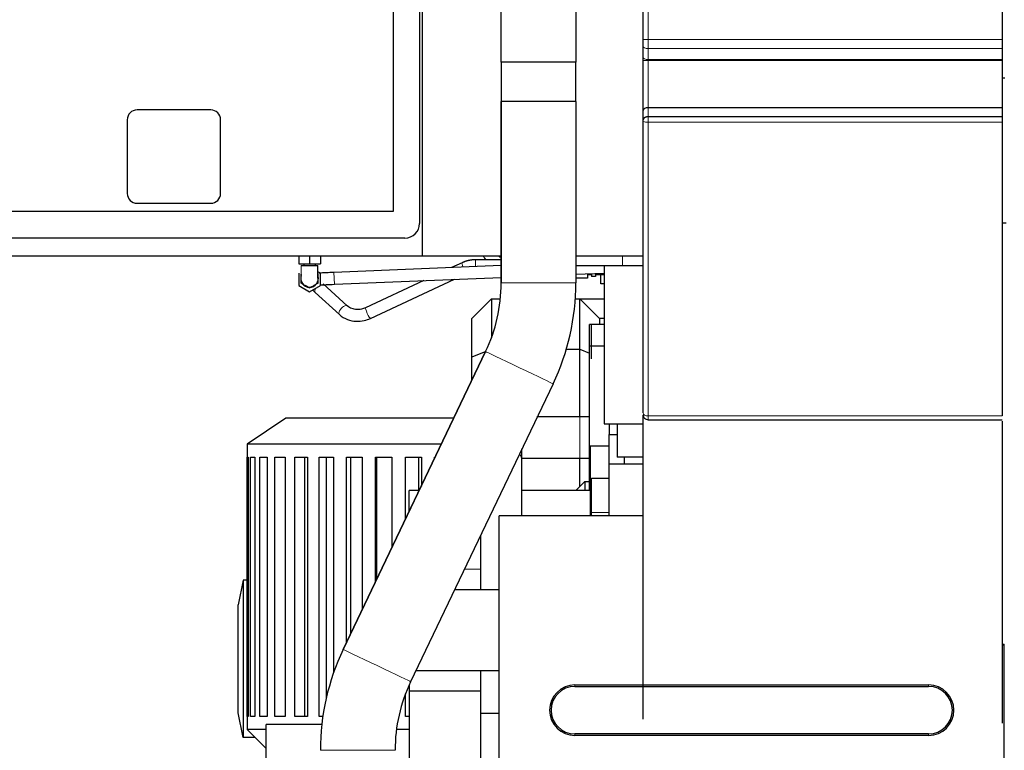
# Model space of a CAD drawing. Header units: inches. Extents: x 0 to 23760, y -13 to 16800.
# Tile 70 of 217: x 2698 to 3700, y 12511 to 13255. Entities that reach past the tile are written whole.
import ezdxf

# ---------------------------------------------------------------- set-up
doc = ezdxf.new("R2010")
doc.units = ezdxf.units.IN
doc.layers.add('254', color=7, linetype='Continuous', true_color=0xffffff)
doc.styles.add('latin_extended', font='simplex.shx')
doc.dimstyles.get("Standard").update_dxf_attribs({"dimtxt": 0.18, "dimasz": 0.18, "dimexe": 0.18, "dimexo": 0.0625, "dimgap": 0.09, "dimtad": 0, "dimtih": 1, "dimtoh": 1, "dimdec": 4, "dimzin": 0, "dimdsep": 46, "dimtxsty": 'Standard', "dimcen": 0.09, "dimadec": 0, "dimazin": 0, "dimtfac": 1, "dimtdec": 4, "dimtofl": 0, "dimtmove": 0, "dimatfit": 3, "dimfxl": 1, "dimtolj": 1, "dimtzin": 0, "dimarcsym": 0})

# ---------------------------------------------------------------- blocks, each defined once
blk = doc.blocks.new('_U3')
at = {"layer": '254', "color": 3, "linetype": 'Continuous', "lineweight": 13, "transparency": 16777216}
for p, q in [((5427, 13056.5), (5427, 10485.6)), ((3700, 12577.9), (3700, 10485.6)), ((3840, 10525.6), (5287, 10525.6))]:
    blk.add_line(p, q, dxfattribs=at)
at = {"layer": '254', "color": 3, "transparency": 16777216}
for points in [[(3840, 10548.9), (3840, 10502.2), (3700, 10525.6)], [(5287, 10502.2), (5287, 10548.9), (5427, 10525.6)]]:
    blk.add_solid(points, dxfattribs=at)
at = {"layer": 'Defpoints', "color": 0, "transparency": 16777216}
for p in [(5427, 13096.5), (3700, 12617.9), (5427, 10525.6)]:
    blk.add_point(p, dxfattribs=at)
at = {"layer": '254', "color": 2, "lineweight": 13, "transparency": 16777216, "insert": (4330.2, 10735.6), "char_height": 140, "attachment_point": 1, "style": 'latin_extended'}
blk.add_mtext('\\A1;\\C2;1727', dxfattribs=at)
blk = doc.blocks.new('_U11')
at = {"layer": '254', "color": 3, "linetype": 'Continuous', "lineweight": 13, "transparency": 16777216}
for p, q in [((8556, 13896.3), (8556, 10183.9)), ((1790, 13598.4), (1790, 10183.9)), ((1930, 10223.9), (8416, 10223.9))]:
    blk.add_line(p, q, dxfattribs=at)
at = {"layer": '254', "color": 3, "transparency": 16777216}
for points in [[(1930, 10247.2), (1930, 10200.5), (1790, 10223.9)], [(8416, 10200.5), (8416, 10247.2), (8556, 10223.9)]]:
    blk.add_solid(points, dxfattribs=at)
at = {"layer": 'Defpoints', "color": 0, "transparency": 16777216}
for p in [(8556, 13936.3), (1790, 13638.4), (8556, 10223.9)]:
    blk.add_point(p, dxfattribs=at)
at = {"layer": '254', "color": 2, "lineweight": 13, "transparency": 16777216, "insert": (4929.7, 10433.9), "char_height": 140, "attachment_point": 1, "style": 'latin_extended'}
blk.add_mtext('\\A1;6766', dxfattribs=at)

msp = doc.modelspace()

# ---------------------------------------------------------------- linework, layer by layer
at = {"layer": '254', "color": 2, "linetype": 'Continuous', "lineweight": 25}
for p, q in [((3108.024, 13014.353), (3108.024, 13840.353)), ((3105.025, 13701.353), (3105.025, 13047.353)), ((3078.025, 13689.353), (3078.025, 13059.353)), ((3332.524, 13234.606), (3332.524, 13660.508)), ((3698.024, 13660.508), (3698.024, 13234.606)), ((3187.988, 13211.353), (3187.988, 13521.353)), ((3264.061, 13521.353), (3264.061, 13211.353)), ((3332.524, 13216.438), (3332.524, 13227.681)), ((3698.024, 13234.606), (3698.024, 13225.372)), ((3698.024, 13225.372), (3698.024, 13214.129)), ((3226.024, 13211.353), (3187.988, 13211.353)), ((3188.024, 13211.353), (3188.024, 13171.353)), ((3264.061, 13211.353), (3226.024, 13211.353)), ((3264.024, 13171.353), (3264.024, 13211.353)), ((3332.524, 13162.118), (3332.524, 13213.205)), ((3698.024, 13214.129), (3698.024, 13213.205)), ((3698.024, 13213.205), (3698.024, 13165.152)), ((3700.581, 13195.229), (3698.024, 13195.229)), ((3187.983, 13171.353), (3187.994, 13171.353)), ((3187.983, 13171.353), (3187.983, 12986.69)), ((3187.994, 12986.69), (3187.994, 13171.353)), ((3226.024, 13171.353), (3187.994, 13171.353)), ((3264.066, 13171.353), (3226.024, 13171.353)), ((3264.066, 13171.353), (3264.066, 12986.69)), ((2892.525, 13162.853), (2817.525, 13162.853)), ((3332.524, 13152.652), (3332.524, 13162.118)), ((3698.024, 13165.152), (3337.524, 13165.152)), ((3698.024, 13165.152), (3698.024, 13155.879)), ((2807.525, 13152.853), (2807.525, 13077.853)), ((2902.525, 13077.853), (2902.525, 13152.853)), ((3332.524, 12854.446), (3332.524, 13151.675)), ((3698.024, 13155.879), (3337.524, 13155.879)), ((3698.024, 13150.237), (3698.024, 12851.348)), ((2817.525, 13067.853), (2892.525, 13067.853)), ((3078.025, 13059.353), (2448.025, 13059.353)), ((3702.058, 13047.469), (3698.024, 13047.469)), ((3090.025, 13032.353), (2436.025, 13032.353)), ((2396.024, 13014.353), (3108.024, 13014.353)), ((2982.024, 13014.353), (2982.024, 13006.353)), ((2982.024, 13006.353), (2993.024, 13006.353)), ((2987.024, 13006.353), (2987.024, 13004.353)), ((2993.024, 13014.353), (2993.024, 13006.353)), ((2993.024, 13006.353), (3004.024, 13006.353)), ((2999.024, 13004.353), (2999.024, 13006.353)), ((3004.024, 13014.353), (3004.024, 13006.353)), ((3108.024, 13014.353), (3187.982, 13014.353)), ((3148.241, 13007.345), (3137.508, 13002.342)), ((3187.983, 13010.353), (3161.883, 13010.353)), ((3264.067, 13014.353), (3332.523, 13014.353)), ((2982.024, 12996.704), (2982.024, 12984.002)), ((3004.024, 12996.704), (3001.524, 12998.147)), ((3004.024, 12984.002), (3004.024, 12996.704)), ((3187.979, 13004.433), (3017.755, 12997.383)), ((3264.064, 12995.575), (3292.707, 12996.761)), ((3264.067, 13004.353), (3311.365, 13004.353)), ((3280.024, 12996.236), (3280.024, 12993.384)), ((3283.899, 12996.396), (3283.899, 12993.384)), ((3289.524, 12995.116), (3289.524, 12996.629)), ((3292.708, 13004.353), (3292.708, 12843.384)), ((3311.365, 13004.353), (3332.526, 13004.353)), ((3018.251, 12985.393), (3187.981, 12992.423)), ((3109.228, 12989.161), (3050.014, 12961.561)), ((3055.084, 12950.685), (3140.403, 12990.452)), ((3276.024, 12991.651), (3264.066, 12991.651)), ((3276.024, 12996.07), (3276.024, 12991.651)), ((3276.024, 12995.353), (3280.024, 12995.353)), ((3283.899, 12993.384), (3280.024, 12993.384)), ((3283.899, 12995.353), (3289.524, 12995.353)), ((3289.524, 12985.878), (3289.524, 12995.116)), ((3292.708, 12995.116), (3289.524, 12995.116)), ((2982.024, 12984.002), (2993.024, 12977.651)), ((2993.024, 12977.651), (3004.024, 12984.002)), ((2998.865, 12976.915), (3023.375, 12954.583)), ((3031.457, 12963.454), (3006.947, 12985.785)), ((3292.708, 12985.878), (3289.524, 12985.878)), ((3178.024, 12970.493), (3158.024, 12950.493)), ((3178.024, 12970.493), (3187.172, 12970.493)), ((3178.024, 12970.493), (3178.024, 12930.774)), ((3263.513, 12970.493), (3268.025, 12970.493)), ((3268.025, 12970.493), (3292.708, 12970.493)), ((3288.025, 12950.493), (3268.025, 12970.493)), ((3268.025, 12919.469), (3268.025, 12970.493)), ((3158.024, 12911.184), (3158.024, 12950.493)), ((3292.708, 12950.493), (3288.025, 12950.493)), ((3288.025, 12950.493), (3288.025, 12944.453)), ((3278.024, 12922.453), (3278.024, 12944.453)), ((3292.707, 12944.453), (3278.024, 12944.453)), ((3280.024, 12909.353), (3280.024, 12944.353)), ((3172.151, 12916.85), (3027.25, 12613.66)), ((3027.261, 12613.66), (3172.162, 12916.85)), ((3172.262, 12917.081), (3158.024, 12911.184)), ((3254.377, 12919.469), (3268.025, 12919.469)), ((3268.025, 12919.469), (3278.025, 12915.326)), ((3268.025, 12850.453), (3268.025, 12919.469)), ((3278.024, 12791.453), (3278.024, 12922.453)), ((3292.707, 12922.453), (3278.024, 12922.453)), ((3158.024, 12887.29), (3158.024, 12911.184)), ((3240.799, 12884.046), (3095.898, 12580.857)), ((2969.02, 12849.128), (2929.42, 12822.728)), ((3139.784, 12849.128), (2969.02, 12849.128)), ((3332.524, 12852.575), (3332.524, 12852.546)), ((3332.524, 12542.851), (3332.524, 12852.091)), ((3337.524, 12847.546), (3698.024, 12847.546)), ((3698.024, 12845.971), (3698.024, 12538.703)), ((3292.708, 12843.384), (3332.526, 12843.384)), ((3298.024, 12843.385), (3298.024, 12832.353)), ((3306.025, 12843.384), (3306.025, 12809.382)), ((3298.024, 12802.403), (3298.024, 12832.353)), ((3298.024, 12832.353), (3306.027, 12832.353)), ((2929.42, 12822.728), (2929.42, 12532.328)), ((3127.156, 12822.728), (2929.42, 12822.728)), ((3298.024, 12820.553), (3278.524, 12820.553)), ((3278.524, 12820.553), (3278.524, 12749.559)), ((2929.422, 12545.528), (2929.422, 12809.528)), ((2929.422, 12809.528), (2930.438, 12809.528)), ((2930.438, 12809.528), (2930.438, 12545.528)), ((2932.762, 12545.528), (2932.762, 12809.528)), ((2932.762, 12809.528), (2937.159, 12809.528)), ((2937.159, 12809.528), (2937.159, 12545.528)), ((2942.302, 12545.528), (2942.302, 12809.528)), ((2942.302, 12809.528), (2949.887, 12809.528)), ((2949.887, 12809.528), (2949.887, 12545.528)), ((2957.625, 12545.528), (2957.625, 12809.528)), ((2957.625, 12809.528), (2968.067, 12809.528)), ((2968.067, 12809.528), (2968.067, 12545.528)), ((2978.061, 12545.528), (2978.061, 12809.528)), ((2978.061, 12809.528), (2990.903, 12809.528)), ((2988.03, 12809.528), (2988.03, 12545.528)), ((2990.903, 12809.528), (2990.903, 12545.528)), ((3002.718, 12545.528), (3002.718, 12809.528)), ((3002.718, 12809.528), (3017.399, 12809.528)), ((3009.909, 12809.528), (3009.909, 12563.806)), ((3017.399, 12809.528), (3017.399, 12589.802)), ((3030.516, 12620.496), (3030.516, 12809.528)), ((3030.516, 12809.528), (3046.395, 12809.528)), ((3034.616, 12809.528), (3034.616, 12629.076)), ((3046.395, 12809.528), (3046.395, 12653.719)), ((3060.243, 12682.693), (3060.243, 12809.528)), ((3060.243, 12809.528), (3076.624, 12809.528)), ((3061.072, 12809.528), (3061.072, 12684.425)), ((3076.624, 12809.528), (3076.624, 12716.967)), ((3090.597, 12746.205), (3090.597, 12809.528)), ((3090.597, 12809.528), (3106.766, 12809.528)), ((3104.313, 12775.551), (3104.313, 12809.528)), ((3106.766, 12809.528), (3106.766, 12780.039)), ((3120.254, 12808.258), (3120.254, 12809.528)), ((3268.025, 12779.553), (3268.025, 12808.454)), ((3332.526, 12809.382), (3306.025, 12809.382)), ((3313.025, 12809.382), (3313.025, 12802.403)), ((3332.527, 12802.403), (3298.024, 12802.403)), ((3298.024, 12749.544), (3298.024, 12802.403)), ((3278.024, 12775.553), (3278.024, 12791.453)), ((3278.525, 12791.453), (3278.024, 12791.453)), ((3280.024, 12753.053), (3280.024, 12788.053)), ((3280.024, 12788.053), (3298.024, 12788.053)), ((3273.024, 12784.553), (3264.025, 12775.553)), ((3273.024, 12784.553), (3278.025, 12784.553)), ((3273.024, 12784.553), (3273.024, 12775.551)), ((3104.623, 12775.553), (3094.524, 12775.553)), ((3094.524, 12754.424), (3094.524, 12775.553)), ((3278.524, 12775.553), (3209.025, 12775.553)), ((3186.024, 12617.923), (3186.024, 12749.548)), ((3332.522, 12749.548), (3186.024, 12749.548)), ((3280.024, 12749.547), (3280.024, 12753.053)), ((2925.42, 12684.128), (2920.47, 12659.128)), ((2929.421, 12684.128), (2925.42, 12684.128)), ((2925.42, 12684.128), (2925.42, 12524.128)), ((3186.024, 12674.285), (3140.549, 12674.285)), ((2920.47, 12549.128), (2920.47, 12659.128)), ((3186.024, 12271.851), (3186.024, 12617.923)), ((3700.024, 12617.923), (3698.017, 12617.923)), ((3698.019, 12618.964), (3700.024, 12618.964)), ((3700.024, 12617.923), (3700.024, 12618.964)), ((3700.024, 12271.851), (3700.024, 12617.923)), ((3101.36, 12592.285), (3186.024, 12592.285)), ((3094.524, 12577.91), (3094.524, 12571.224)), ((3263.024, 12577.522), (3623.024, 12577.522)), ((3263.024, 12576.022), (3623.024, 12576.022)), ((3090.597, 12545.528), (3090.597, 12568.467)), ((3167.024, 12571.222), (3094.524, 12571.222)), ((3094.524, 12571.222), (3094.524, 12357.236)), ((2925.42, 12524.128), (2920.47, 12549.128)), ((2930.438, 12545.528), (2929.422, 12545.528)), ((2937.159, 12545.528), (2932.762, 12545.528)), ((2949.887, 12545.528), (2942.302, 12545.528)), ((2968.067, 12545.528), (2957.625, 12545.528)), ((2990.903, 12545.528), (2978.061, 12545.528)), ((3006.498, 12545.528), (3002.718, 12545.528)), ((3094.525, 12545.528), (3090.597, 12545.528)), ((3005.443, 12537.353), (2949.024, 12537.353)), ((2949.024, 12423.353), (2949.024, 12537.353)), ((2929.42, 12532.328), (2949.024, 12512.724)), ((2949.02, 12532.328), (2929.42, 12532.328)), ((3094.514, 12532.328), (3081.46, 12532.328)), ((3623.024, 12527.679), (3263.024, 12527.679)), ((3623.024, 12526.179), (3263.024, 12526.179)), ((2937.62, 12524.128), (2925.42, 12524.128))]:
    msp.add_line(p, q, dxfattribs=at)
at = {"layer": '254', "color": 110, "linetype": 'Continuous', "lineweight": 13}
for p, q in [((3337.524, 13660.508), (3337.524, 13234.606)), ((3337.524, 13234.606), (3332.524, 13234.606)), ((3698.024, 13234.606), (3337.524, 13234.606)), ((3337.524, 13225.372), (3337.524, 13214.129)), ((3698.024, 13225.372), (3337.524, 13225.372)), ((3337.524, 13213.205), (3332.524, 13213.205)), ((3698.024, 13214.129), (3337.524, 13214.129)), ((3337.524, 13213.205), (3337.524, 13165.152)), ((3698.024, 13213.205), (3337.524, 13213.205)), ((3337.524, 13165.152), (3337.524, 13155.879)), ((3337.524, 13150.237), (3337.524, 12851.348)), ((3698.024, 13150.237), (3337.524, 13150.237)), ((3161.883, 13010.353), (3161.883, 13003.352)), ((3311.365, 13014.353), (3311.365, 13004.353)), ((3018.251, 12985.393), (3017.755, 12997.382)), ((3264.066, 12986.69), (3187.994, 12986.69)), ((3698.024, 12851.348), (3337.524, 12851.348)), ((3298.024, 12753.053), (3280.024, 12753.053)), ((3150.6, 12695.318), (3167.024, 12695.318)), ((3263.024, 12576.022), (3263.024, 12577.522)), ((3623.024, 12576.022), (3623.024, 12577.522)), ((3263.024, 12527.679), (3263.024, 12526.179)), ((3623.024, 12527.679), (3623.024, 12526.179)), ((3080.066, 12511.016), (3003.994, 12511.016))]:
    msp.add_line(p, q, dxfattribs=at)
at = {"layer": '254', "color": 2, "linetype": 'Continuous', "lineweight": 25}
for centre, radius, start, end in [((2817.525, 13152.853), 10, 90, 180), ((2892.525, 13152.853), 10, 0, 90), ((2817.525, 13077.853), 10, 180, 270), ((2892.525, 13077.853), 10, 270, 0), ((3090.025, 13047.353), 15, 270, 0), ((2993.024, 12991.353), 9, 161.40375, 270), ((2993.024, 12991.353), 9, 270, 15.62625), ((3263.024, 12551.851), 25.672, 90, 270), ((3263.024, 12551.851), 24.172, 90, 270), ((3623.024, 12551.851), 25.672, 270, 90), ((3623.024, 12551.851), 24.172, 270, 90)]:
    msp.add_arc(centre, radius, start, end, dxfattribs=at)
at = {"layer": '254', "color": 110, "linetype": 'Continuous', "lineweight": 13}
for centre, major_axis, ratio, start_param, end_param in [((3337.524, 13227.681), (5, 0), 0.46174861, 3.14159265, 4.71238898), ((3337.524, 13216.438), (5, 0), 0.46174861, 3.14159265, 4.71238898), ((3337.524, 13151.675), (5, 0), 0.28755689, 3.14159265, 4.71238898), ((3150.776, 13001.907), (-2.535, 5.438), 0.1518423, 0, 1.32928639), ((3002.906, 12981.35), (4.041, 4.435), 0.46528538, 1.97213479, 3.14159265), ((3027.416, 12959.018), (4.041, 4.435), 0.46528538, 0, 3.14591235), ((3052.549, 12956.123), (-2.535, 5.438), 0.1518423, 0, 3.14159265), ((3206.475, 12900.448), (34.331, -16.407), 0.00234351, 0.02138074, 3.11040492), ((3337.524, 12854.446), (5, 0), 0.61961812, 3.14159265, 4.71238898), ((3061.574, 12597.259), (34.331, -16.407), 0.00234351, 0.02138074, 3.11040492)]:
    msp.add_ellipse(centre, major_axis=major_axis, ratio=ratio, start_param=start_param, end_param=end_param, dxfattribs=at)
at = {"layer": '254', "color": 2, "linetype": 'Continuous', "lineweight": 25}
for centre, major_axis, ratio, start_param, end_param in [((3337.524, 13162.118), (-5, 0), 0.60681526, 4.71238898, 6.28318531), ((3026.022, 12986.69), (0, -161.963), 0.99998523, 1.12496079, 1.57079633), ((3026.033, 12986.69), (0, 161.963), 0.99998523, 4.26655345, 4.71238898), ((3026.033, 12986.69), (0, -238.037), 0.99998523, 1.12496079, 1.57079633), ((3337.524, 12852.546), (-5, 0), 0.99999985, 0.00000833, 1.57461583), ((3242.016, 12511.016), (0, 238.037), 0.99998523, 1.12496079, 1.57079633), ((3242.027, 12511.016), (0, -238.037), 0.99998523, 4.26655345, 4.71238898), ((3242.027, 12511.016), (0, 161.963), 0.99998523, 1.12496079, 1.57079633)]:
    msp.add_ellipse(centre, major_axis=major_axis, ratio=ratio, start_param=start_param, end_param=end_param, dxfattribs=at)
for points, degree, knots in [([(3332.524, 13227.681), (3332.524, 13227.949), (3332.524, 13228.49), (3332.524, 13229.043), (3332.524, 13229.88), (3332.524, 13230.449), (3332.524, 13231.319), (3332.524, 13231.611), (3332.524, 13232.055), (3332.524, 13232.203), (3332.524, 13232.427), (3332.524, 13232.501), (3332.524, 13232.651), (3332.524, 13232.726), (3332.524, 13233.4), (3332.524, 13234.001), (3332.524, 13234.606)], 3, [0, 0, 0, 0, 0.125, 0.25, 0.25, 0.5, 0.5, 0.625, 0.625, 0.6875, 0.6875, 0.71875, 0.71875, 0.75, 0.75, 1, 1, 1, 1]), ([(3332.524, 13213.205), (3332.524, 13213.487), (3332.524, 13213.766), (3332.524, 13214.319), (3332.524, 13214.593), (3332.524, 13214.999), (3332.524, 13215.134), (3332.524, 13215.335), (3332.524, 13215.401), (3332.524, 13215.535), (3332.524, 13215.601), (3332.524, 13215.931), (3332.524, 13216.188), (3332.524, 13216.438)], 3, [0, 0, 0, 0, 0.25, 0.25, 0.5, 0.5, 0.625, 0.625, 0.6875, 0.6875, 0.75, 0.75, 1, 1, 1, 1]), ([(3337.524, 13155.879), (3337.348, 13155.879), (3337.173, 13155.873), (3336.826, 13155.847), (3336.655, 13155.829), (3336.315, 13155.779), (3336.147, 13155.748), (3335.814, 13155.674), (3335.652, 13155.631), (3335.338, 13155.536), (3335.185, 13155.483), (3334.89, 13155.368), (3334.747, 13155.305), (3334.469, 13155.17), (3334.338, 13155.099), (3334.088, 13154.951), (3333.969, 13154.873), (3333.745, 13154.712), (3333.64, 13154.628), (3333.516, 13154.52), (3333.491, 13154.499), (3333.444, 13154.455), (3333.373, 13154.389), (3333.308, 13154.323), (3333.181, 13154.189), (3333.105, 13154.098), (3332.966, 13153.916), (3332.904, 13153.823), (3332.834, 13153.707), (3332.821, 13153.684), (3332.795, 13153.637), (3332.782, 13153.614), (3332.746, 13153.544), (3332.724, 13153.498), (3332.663, 13153.359), (3332.63, 13153.268), (3332.577, 13153.087), (3332.557, 13152.998), (3332.537, 13152.867), (3332.53, 13152.802), (3332.526, 13152.727), (3332.525, 13152.695), (3332.525, 13152.674), (3332.524, 13152.663), (3332.524, 13152.652)], 3, [0, 0, 0, 0, 0.0625, 0.0625, 0.125, 0.125, 0.1875, 0.1875, 0.25, 0.25, 0.3125, 0.3125, 0.375, 0.375, 0.4375, 0.4375, 0.5, 0.5, 0.5625, 0.5625, 0.578125, 0.578125, 0.59375, 0.625, 0.625, 0.6875, 0.6875, 0.75, 0.75, 0.765625, 0.765625, 0.78125, 0.78125, 0.8125, 0.8125, 0.875, 0.875, 0.9375, 0.9375, 0.96875, 0.984375, 0.9921875, 0.9921875, 1, 1, 1, 1]), ([(3332.524, 13151.675), (3332.524, 13151.835), (3332.524, 13151.996), (3332.524, 13152.322), (3332.524, 13152.486), (3332.524, 13152.652)], 3, [0, 0, 0, 0, 0.5, 0.5, 1, 1, 1, 1]), ([(3698.024, 13155.879), (3698.024, 13154.965), (3698.024, 13154.003), (3698.024, 13152.099), (3698.024, 13151.161), (3698.024, 13150.237)], 3, [0, 0, 0, 0, 0.5, 0.5, 1, 1, 1, 1]), ([(3187.936, 13012.572), (3187.549, 13012.741), (3186.643, 13013.189), (3185.765, 13013.753), (3185.272, 13014.115)], 3, [0, 0, 0, 0, 0.42429269, 1, 1, 1, 1]), ([(2984.527, 13004.353), (2984.53, 13004.353), (2992.471, 13004.353), (2992.493, 13004.353), (2992.807, 13004.353), (2992.962, 13004.353), (2993.018, 13004.353), (2993.056, 13004.353), (2993.15, 13004.353), (2993.29, 13004.353), (2993.52, 13004.353), (2994.087, 13004.353), (2994.127, 13004.353), (3000.424, 13004.353), (3000.462, 13004.353), (3001.032, 13004.353), (3001.259, 13004.353), (3001.396, 13004.353), (3001.494, 13004.353), (3001.528, 13004.353), (3001.525, 13004.353), (3001.524, 13004.353)], 2, [0, 0, 0, 0.3741452, 0.4676815, 0.4676815, 0.49106557, 0.49691159, 0.4998346, 0.50275761, 0.51444965, 0.51444965, 0.5612178, 0.5612178, 0.7482904, 0.93536299, 0.93536299, 0.98213114, 0.98213114, 0.99382318, 0.99674619, 0.9996692, 1, 1, 1]), ([(3001.524, 12996.261), (3001.524, 12988.902), (3001.524, 12988.899), (3001.524, 12987.087), (3001.525, 12987.059), (3001.528, 12986.695), (3001.524, 12986.599), (3001.521, 12986.52), (3001.528, 12986.451), (3001.495, 12986.427), (3001.397, 12986.375), (3001.259, 12986.292), (3001.032, 12986.158), (3000.462, 12985.832), (3000.422, 12985.809), (2994.125, 12982.174), (2994.087, 12982.151), (2993.521, 12981.821), (2993.29, 12981.692), (2993.15, 12981.613), (2993.056, 12981.555), (2993.018, 12981.538), (2992.962, 12981.578), (2992.892, 12981.615), (2992.807, 12981.66), (2992.493, 12981.845), (2992.472, 12981.857), (2984.53, 12986.443), (2984.527, 12986.447)], 2, [0, 0, 0, 0.25, 0.25, 0.3125, 0.3125, 0.328125, 0.328125, 0.33203125, 0.33398438, 0.3359375, 0.34375, 0.34375, 0.375, 0.375, 0.5, 0.625, 0.625, 0.65625, 0.65625, 0.6640625, 0.66601562, 0.66796875, 0.671875, 0.671875, 0.6875, 0.6875, 0.75, 1, 1, 1]), ([(3001.524, 12996.261), (3001.524, 12996.261), (3001.524, 12996.26), (3001.524, 12996.26), (3001.524, 12996.26), (3001.524, 12996.259), (3001.524, 12996.259), (3001.524, 12996.226), (3001.524, 12996.093), (3001.524, 12995.619), (3001.524, 12994.769), (3001.524, 12992.77), (3001.524, 12991.965), (3001.524, 12991.535), (3001.524, 12991.499), (3001.524, 12991.938), (3001.524, 12992.812), (3001.524, 12995.293), (3001.524, 12999.176), (3001.524, 13002.627), (3001.524, 13004.353)], 3, [0, 0, 0, 0, 0.12310957, 0.15964667, 0.1870495, 0.19618377, 0.20531805, 0.23272087, 0.26925797, 0.34233218, 0.41540638, 0.56155478, 0.59809189, 0.62549471, 0.63462899, 0.64376326, 0.67116609, 0.70770319, 0.85385159, 1, 1, 1, 1]), ([(3017.755, 12997.383), (3015.83, 12997.303), (3012.238, 12997.153), (3007.214, 12996.949), (3004.243, 12996.812), (3002.886, 12996.75)], 3, [0, 0, 0, 0, 0.36146356, 0.69148184, 1, 1, 1, 1]), ([(2984.527, 12986.447), (2984.525, 12986.452), (2984.524, 12995.341), (2984.524, 12995.597)], 2, [0, 0, 0, 0.8255508, 1, 1, 1]), ([(3003.712, 12984.798), (3005.578, 12984.87), (3010.218, 12985.06), (3015.292, 12985.269), (3018.251, 12985.393)], 3, [0, 0, 0, 0, 0.45639985, 1, 1, 1, 1]), ([(3050.003, 12961.556), (3048.604, 12960.902), (3045.641, 12959.871), (3040.789, 12959.44), (3035.691, 12960.445), (3032.81, 12962.219), (3031.449, 12963.461)], 3, [0, 0, 0, 0, 0.20809331, 0.44144734, 0.70539627, 1, 1, 1, 1]), ([(3023.383, 12954.576), (3025.914, 12952.339), (3031.138, 12949.149), (3040.07, 12947.307), (3048.167, 12948.08), (3052.93, 12949.697), (3055.095, 12950.69)], 3, [0, 0, 0, 0, 0.29854843, 0.56533896, 0.80029068, 1, 1, 1, 1]), ([(3267.993, 12850.453), (3264.668, 12850.453), (3258.181, 12850.453), (3245.781, 12850.453), (3234.385, 12850.453), (3226.71, 12850.453), (3224.46, 12850.453)], 3, [0, 0, 0, 0, 0.21933059, 0.43013457, 0.82711792, 1, 1, 1, 1]), ([(3209.024, 12805.949), (3209.024, 12808.01), (3209.024, 12812.257), (3209.024, 12815.97), (3209.024, 12817.789)], 3, [0, 0, 0, 0, 0.45538984, 1, 1, 1, 1]), ([(3209.024, 12749.547), (3209.024, 12751.616), (3209.024, 12759.27), (3209.024, 12772.509), (3209.024, 12789.24), (3209.024, 12800.387), (3209.024, 12805.949)], 3, [0, 0, 0, 0, 0.11005579, 0.40710891, 0.70416203, 1, 1, 1, 1]), ([(3209.846, 12808.453), (3212.043, 12808.453), (3218.568, 12808.453), (3231.435, 12808.453), (3245.779, 12808.453), (3258.18, 12808.453), (3264.668, 12808.453), (3267.993, 12808.453)], 3, [0, 0, 0, 0, 0.15042514, 0.41530884, 0.69594106, 0.84495799, 1, 1, 1, 1]), ([(3167.024, 12729.68), (3167.024, 12727.205), (3167.024, 12719.144), (3167.024, 12706.297), (3167.024, 12691.138), (3167.024, 12680.734), (3167.024, 12675.117), (3167.024, 12674.286)], 3, [0, 0, 0, 0, 0.13406905, 0.43652864, 0.69577972, 0.9550308, 1, 1, 1, 1]), ([(3167.024, 12592.381), (3167.024, 12590.551), (3167.024, 12583.568), (3167.024, 12572.913), (3167.024, 12561.444), (3167.024, 12554.136), (3167.024, 12550.012), (3167.024, 12548.353)], 3, [0, 0, 0, 0, 0.14264557, 0.52932419, 0.73446421, 0.89337469, 1, 1, 1, 1]), ([(3167.024, 12548.353), (3167.024, 12542.988), (3167.024, 12532.243), (3167.024, 12516.117), (3167.024, 12499.976), (3167.024, 12483.835), (3167.024, 12467.678), (3167.025, 12456.901), (3167.025, 12451.505)], 3, [0, 0, 0, 0, 0.1661811, 0.33284708, 0.4995125, 0.66617792, 0.83284392, 1, 1, 1, 1])]:
    msp.add_open_spline(points, degree=degree, knots=knots, dxfattribs=at)
at = {"layer": '254', "color": 110, "linetype": 'Continuous', "lineweight": 13}
for points, knots in [([(3337.524, 13234.606), (3337.524, 13234.204), (3337.524, 13233.401), (3337.524, 13232.603), (3337.524, 13232.105), (3337.524, 13232.005), (3337.524, 13231.806), (3337.524, 13231.707), (3337.524, 13231.409), (3337.524, 13231.211), (3337.524, 13230.621), (3337.524, 13229.841), (3337.524, 13228.692), (3337.524, 13227.562), (3337.524, 13226.823), (3337.524, 13226.366), (3337.524, 13226.274), (3337.524, 13226.092), (3337.524, 13226.001), (3337.524, 13225.73), (3337.524, 13225.55), (3337.524, 13225.372)], [0, 0, 0, 0, 0.125, 0.25, 0.25, 0.28125, 0.28125, 0.3125, 0.3125, 0.375, 0.375, 0.5, 0.625, 0.75, 0.875, 0.875, 0.90625, 0.90625, 0.9375, 0.9375, 1, 1, 1, 1]), ([(3337.524, 13214.129), (3337.524, 13214.058), (3337.524, 13213.984), (3337.524, 13213.871), (3337.524, 13213.833), (3337.524, 13213.756), (3337.524, 13213.718), (3337.524, 13213.602), (3337.524, 13213.523), (3337.524, 13213.365), (3337.524, 13213.285), (3337.524, 13213.205)], [0, 0, 0, 0, 0.25, 0.25, 0.375, 0.375, 0.5, 0.5, 0.75, 0.75, 1, 1, 1, 1]), ([(3337.524, 13155.879), (3337.524, 13155.865), (3337.524, 13155.85), (3337.524, 13155.822), (3337.524, 13155.778), (3337.524, 13155.678), (3337.524, 13155.475), (3337.524, 13155.301), (3337.524, 13154.951), (3337.524, 13154.716), (3337.524, 13154.362), (3337.524, 13154.243), (3337.524, 13154.005), (3337.524, 13153.886), (3337.524, 13153.53), (3337.524, 13153.291), (3337.524, 13152.934), (3337.524, 13152.814), (3337.524, 13152.635), (3337.524, 13152.576), (3337.524, 13152.456), (3337.524, 13152.159), (3337.524, 13151.391), (3337.524, 13150.695), (3337.524, 13150.237)], [0, 0, 0, 0, 0.0078125, 0.0078125, 0.015625, 0.03125, 0.0625, 0.125, 0.125, 0.25, 0.25, 0.3125, 0.3125, 0.375, 0.375, 0.5, 0.5, 0.5625, 0.5625, 0.59375, 0.59375, 0.625, 0.75, 1, 1, 1, 1]), ([(2984.527, 13004.353), (2984.527, 13002.627), (2984.527, 12999.176), (2984.527, 12995.293), (2984.527, 12992.812), (2984.527, 12991.946), (2984.527, 12991.44), (2984.527, 12991.092), (2984.527, 12990.662), (2984.527, 12989.303), (2984.527, 12988.163), (2984.527, 12987.039), (2984.527, 12986.643), (2984.527, 12986.484), (2984.527, 12986.451), (2984.527, 12986.446), (2984.527, 12986.446), (2984.527, 12986.448), (2984.527, 12986.448), (2984.527, 12986.447), (2984.527, 12986.447), (2984.527, 12986.447)], [0, 0, 0, 0, 0.14207169, 0.28414338, 0.31966131, 0.34629975, 0.35517923, 0.36405871, 0.39069715, 0.42621508, 0.56828677, 0.63932261, 0.71035846, 0.74587638, 0.77251482, 0.78139431, 0.79027379, 0.81691223, 0.85243015, 0.99450184, 1, 1, 1, 1]), ([(3337.524, 12851.348), (3337.524, 12851.344), (3337.524, 12851.341), (3337.524, 12851.335), (3337.524, 12851.325), (3337.524, 12851.303), (3337.524, 12851.259), (3337.524, 12851.171), (3337.524, 12850.997), (3337.524, 12850.66), (3337.524, 12850.024), (3337.524, 12849.546), (3337.524, 12849.22), (3337.524, 12849.184), (3337.524, 12849.114), (3337.524, 12849.079), (3337.524, 12848.976), (3337.524, 12848.91), (3337.524, 12848.719), (3337.524, 12848.483), (3337.524, 12848.184), (3337.524, 12848.021), (3337.524, 12847.912), (3337.524, 12847.878), (3337.524, 12847.831), (3337.524, 12847.816), (3337.524, 12847.786), (3337.524, 12847.772), (3337.524, 12847.706), (3337.524, 12847.663), (3337.524, 12847.597), (3337.524, 12847.557), (3337.524, 12847.546), (3337.524, 12847.546)], [0, 0, 0, 0, 0.00133817, 0.00133817, 0.00267634, 0.00535267, 0.01070534, 0.02141068, 0.04282137, 0.08564274, 0.17128547, 0.34257094, 0.34257094, 0.36398162, 0.36398162, 0.38539231, 0.38539231, 0.42821368, 0.42821368, 0.51385641, 0.59949915, 0.68514188, 0.68514188, 0.72796325, 0.72796325, 0.74937393, 0.74937393, 0.77078462, 0.77078462, 0.85642735, 0.85642735, 0.94207009, 1, 1, 1, 1])]:
    msp.add_open_spline(points, degree=3, knots=knots, dxfattribs=at)
at = {"layer": '254', "color": 2, "linetype": 'Continuous', "lineweight": 25}
for points, degree in [([(3161.883, 13010.353), (3154.717, 13010.259), (3148.24, 13007.344)], 2), ([(3169.752, 13014.251), (3170.54, 13012.787), (3171.435, 13011.398), (3172.427, 13010.101)], 3), ([(2996.014, 12979.513), (2996.899, 12978.706), (2997.85, 12977.84), (2998.873, 12976.908)], 3), ([(3278.024, 12850.453), (3273.009, 12850.453), (3267.993, 12850.453)], 2), ([(3267.993, 12808.453), (3273.009, 12808.453), (3278.024, 12808.453)], 2)]:
    msp.add_open_spline(points, degree=degree, dxfattribs=at)
at = {"layer": '254', "color": 110, "linetype": 'Continuous', "lineweight": 13}
msp.add_rational_spline([(3268.006, 12829.345), (3268.006, 12836.769), (3268.004, 12846.651), (3267.998, 12850.415), (3267.993, 12850.453), (3267.993, 12850.453), (3267.993, 12850.453), (3267.993, 12850.453)], [1.01661171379, 1.01661171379, 0.958470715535, 1.01661171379, 1.01661171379, 1.01661105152, 1.0166097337, 1.01660776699], degree=4, knots=[0, 0, 0, 0, 0, 0.99663635, 0.99663635, 0.99663635, 1, 1, 1, 1, 1], dxfattribs=at)
for points, weights in [([(3267.993, 12808.453), (3267.998, 12808.459), (3268.004, 12812.164), (3268.006, 12821.951), (3268.006, 12829.345)], [1.01660564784, 1.01588742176, 0.958956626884, 1.01661171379, 1.01661171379]), ([(3209.024, 12805.877), (3209.036, 12807.479), (3208.72, 12809.195), (3207.983, 12810.916), (3206.838, 12812.547)], [1.01661171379, 1.01661171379, 1.01119205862, 1.00531681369, 1.00091886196])]:
    msp.add_rational_spline(points, weights, degree=4, dxfattribs=at)
at = {"layer": '254', "color": 2, "linetype": 'Continuous', "lineweight": 25}
msp.add_rational_spline([(3185.994, 12548.346), (3178.787, 12548.346), (3170.286, 12548.348), (3167.06, 12548.351), (3167.025, 12548.353), (3167.025, 12548.353), (3167.024, 12548.353)], [1.01510634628, 1.00596366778, 0.96639988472, 1.01661171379, 1.01661171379, 1.01661094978, 1.01660943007], degree=4, knots=[0, 0, 0, 0, 0, 0.99611442, 0.99611442, 1, 1, 1, 1, 1], dxfattribs=at)

# ---------------------------------------------------------------- dimensions: what is measured, and where the dimension line sits
at = {"layer": '254', "color": 2, "linetype": 'Continuous', "lineweight": 13}
dim = msp.add_linear_dim(base=(8556.024, 10223.853), p1=(1790.044, 13638.434), p2=(8556.024, 13936.345), dimstyle='Standard', override={"dimscale": 40, "dimtxt": 3.5, "dimasz": 3.5, "dimexe": 1, "dimexo": 1, "dimgap": 1.75, "dimtad": 1, "dimtih": 1, "dimtoh": 0, "dimdec": 0, "dimlfac": 1, "dimzin": 8, "dimdsep": 46, "dimlunit": 2, "dimtxsty": 'latin_extended', "dimsah": 1, "dimse1": 0, "dimse2": 0, "dimsd1": 0, "dimsd2": 0, "dimclrd": 3, "dimclre": 3, "dimclrt": 2, "dimtol": 0, "dimtm": -0.1, "dimtfac": 0.714286, "dimtdec": 3, "dimtofl": 1, "dimtmove": 0, "dimtzin": 8, "dimlwd": 13, "dimlwe": 13}, dxfattribs=at)
dim.commit()
dim.dimension.update_dxf_attribs({"geometry": '_U11', "text_midpoint": (5173.034, 10223.853), "dimtype": 160})
dim = msp.add_linear_dim(base=(5427.024, 10525.558), p1=(3700.024, 12617.923), p2=(5427.024, 13096.455), text='\\C2;1727', dimstyle='Standard', override={"dimscale": 40, "dimtxt": 3.5, "dimasz": 3.5, "dimexe": 1, "dimexo": 1, "dimgap": 1.75, "dimtad": 1, "dimtih": 1, "dimtoh": 0, "dimdec": 2, "dimlfac": 0.025, "dimzin": 8, "dimdsep": 46, "dimlunit": 2, "dimpost": '', "dimtxsty": 'latin_extended', "dimsah": 1, "dimse1": 0, "dimse2": 0, "dimsd1": 0, "dimsd2": 0, "dimclrd": 3, "dimclre": 3, "dimclrt": 2, "dimtol": 0, "dimtm": -0.1, "dimtfac": 0.714286, "dimtdec": 3, "dimtofl": 1, "dimtmove": 0, "dimtzin": 8, "dimlwd": 13, "dimlwe": 13}, dxfattribs=at)
dim.commit()
dim.dimension.update_dxf_attribs({"geometry": '_U3', "text_midpoint": (4563.524, 10525.558), "dimtype": 160})

doc.saveas('drawing.dxf')
